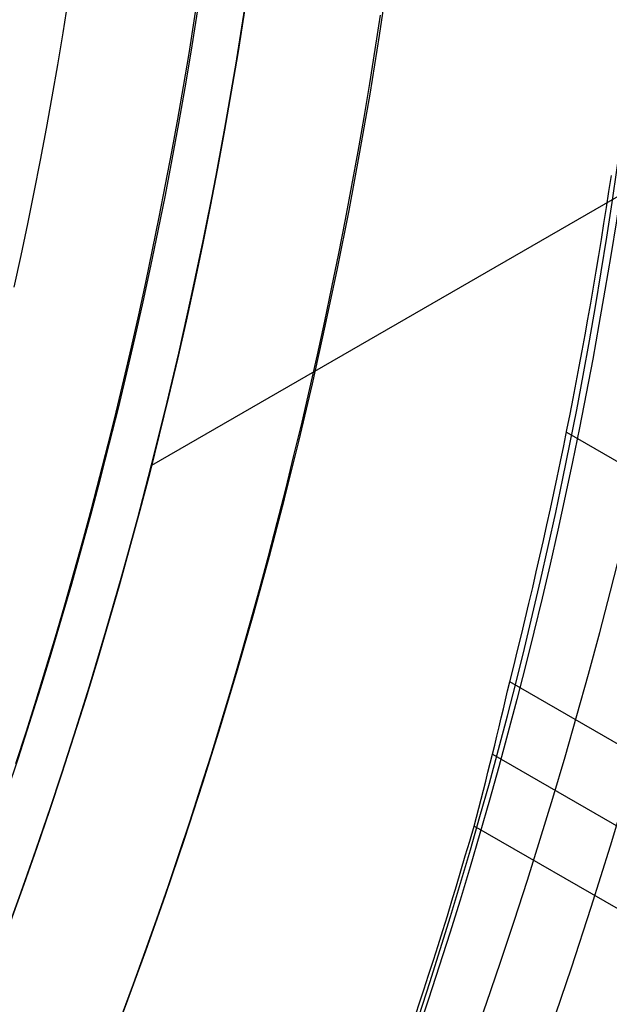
# Model space of a CAD drawing. Extents: x 12963 to 14406, y -2067 to -815.
# Tile 40 of 68: x 13733.09 to 13739.5, y -1633.57 to -1622.86. Entities that reach past the tile are written whole.
import ezdxf

# ---------------------------------------------------------------- set-up
doc = ezdxf.new("R2010")
doc.units = 0
doc.layers.get('0').update_dxf_attribs({"linetype": 'CONTINUOUS'})
doc.layers.add('COLOR', color=7, linetype='CONTINUOUS')

msp = doc.modelspace()

# ---------------------------------------------------------------- linework, layer by layer
for p, q in [((13754.96099228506, -1615.910192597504, 88.12500292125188), (13734.52044848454, -1627.71154606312, 88.12500292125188)), ((13739.03044711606, -1627.34924112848, 60.2436405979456), (14385.85945978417, -2000.796145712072, 60.24364059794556)), ((14384.52974087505, -2003.099286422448, 60.61397385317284), (13738.41337810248, -1630.063830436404, 60.61397384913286)), ((13738.2257590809, -1630.852273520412, 61.03691733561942), (14384.14143025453, -2003.771860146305, 61.03691733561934)), ((14383.75311962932, -2004.444433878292, 61.45986082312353), (13738.02572718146, -1631.633550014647, 61.45986082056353))]:
    msp.add_line(p, q)
at = {"extrusion": (0.112475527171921, 0.194813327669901, 0.9743700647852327)}
msp.add_lwpolyline([(-12693.92521337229, -5351.365580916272), (-12694.43576296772, -5351.056612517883), (-12694.94430877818, -5350.742947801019), (-12695.45079038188, -5350.424605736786), (-12695.95514755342, -5350.101606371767), (-12696.45732028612, -5349.773970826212), (-12696.9572488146, -5349.441721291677), (-12697.45487363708, -5349.104881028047), (-12697.95013553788, -5348.763474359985), (-12698.44297560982, -5348.417526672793), (-12698.93333527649, -5348.067064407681), (-12699.42115631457, -5347.712115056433), (-12699.90638087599, -5347.352707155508), (-12700.38895150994, -5346.988870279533), (-12700.86881118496, -5346.620635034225), (-12701.34590331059, -5346.248033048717), (-12701.82017175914, -5345.871096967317), (-12702.29156088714, -5345.489860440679), (-12702.76001555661, -5345.104358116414), (-12703.22548115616, -5344.714625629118), (-12703.68790362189, -5344.320699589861), (-12704.14722945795, -5343.922617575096), (-12704.60340575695, -5343.52041811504), (-12705.05638022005, -5343.114140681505), (-12705.5061011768, -5342.703825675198), (-12705.95251760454, -5342.289514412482), (-12706.39557914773, -5341.871249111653), (-12706.83523613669, -5341.449072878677), (-12707.27143960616, -5341.023029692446), (-12707.70414131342, -5340.59316438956), (-12708.13329375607, -5340.159522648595), (-12708.55885018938, -5339.722150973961), (-12708.98076464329, -5339.281096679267), (-12709.39899193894, -5338.836407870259), (-12709.81348770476, -5338.388133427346), (-12710.22420839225, -5337.936322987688), (-12710.63111129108, -5337.481026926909), (-12711.03415454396, -5337.022296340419), (-12711.43329716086, -5336.560183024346), (-12711.82849903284, -5336.094739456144), (-12712.21972094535, -5335.626018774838), (-12712.60692459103, -5335.154074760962), (-12712.99007258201, -5334.678961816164), (-12713.36912846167, -5334.200734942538), (-12713.74405671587, -5333.719449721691), (-12714.11482278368, -5333.235162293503), (-12714.48139306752, -5332.747929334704), (-12714.84373494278, -5332.257808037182), (-12715.2018167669, -5331.764856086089), (-12715.55560788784, -5331.269131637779), (-12715.90507865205, -5330.770693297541), (-12716.25020041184, -5330.269600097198), (-12716.59094553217, -5329.765911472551), (-12716.9272873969, -5329.259687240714), (-12717.25920041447, -5328.75098757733), (-12717.58666002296, -5328.23987299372), (-12717.90964269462, -5327.726404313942), (-12718.22812593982, -5327.210642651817), (-12718.54208831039, -5326.692649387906), (-12718.85150940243, -5326.172486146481), (-12719.15636985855, -5325.650214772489), (-12719.45665136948, -5325.125897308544), (-12719.75233667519, -5324.59959597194), (-12720.04340956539, -5324.071373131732), (-12720.32985487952, -5323.541291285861), (-12720.61165850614, -5323.00941303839), (-12720.88880738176, -5322.475801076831), (-12721.16128948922, -5321.940518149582), (-12721.42909385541, -5321.403627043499), (-12721.69221054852, -5320.865190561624), (-12721.95063067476, -5320.325271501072), (-12722.20434637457, -5319.783932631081), (-12722.45335081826, -5319.241236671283), (-12722.69763820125, -5318.697246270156), (-12722.9372037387, -5318.152023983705), (-12723.17204365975, -5317.605632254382), (-12723.40215520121, -5317.058133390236), (-12723.62753660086, -5316.509589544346), (-12723.84818709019, -5315.960062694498), (-12724.06410688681, -5315.409614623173), (-12724.27529718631, -5314.858306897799), (-12724.48176015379, -5314.306200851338), (-12724.68349891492, -5313.753357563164), (-12724.8805175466, -5313.199837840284), (-12725.07282106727, -5312.645702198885), (-12725.26041542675, -5312.091010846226), (-12725.44330749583, -5311.535823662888), (-12725.62150505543, -5310.980200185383), (-12725.79501678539, -5310.424199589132), (-12725.96385225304, -5309.867880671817), (-12726.12802190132, -5309.311301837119), (-12726.28753703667, -5308.754521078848), (-12726.44240981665, -5308.197595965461), (-12726.59265323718, -5307.640583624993), (-12726.73828111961, -5307.083540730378), (-12726.87930809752, -5306.526523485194), (-12727.01574960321, -5305.969587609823), (-12727.14762185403, -5305.41278832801), (-12727.2749418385, -5304.856180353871), (-12727.39772730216, -5304.299817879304), (-12727.5159967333, -5303.74375456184), (-12727.6297693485, -5303.188043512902), (-12727.73906507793, -5302.632737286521), (-12727.84390455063, -5302.07788786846), (-12727.94430907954, -5301.523546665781), (-12728.04030064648, -5300.969764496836), (-12728.13190188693, -5300.416591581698), (-12728.21913607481, -5299.864077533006), (-12728.30202710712, -5299.312271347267), (-12728.38059948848, -5298.761221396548), (-12728.45487831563, -5298.210975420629), (-12728.52488926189, -5297.661580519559), (-12728.59065856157, -5297.113083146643), (-12728.65221299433, -5296.565529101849), (-12728.70957986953, -5296.018963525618), (-12728.76278701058, -5295.473430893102), (-12728.81186273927, -5294.9289750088), (-12728.85683586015, -5294.385639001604), (-12728.89773564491, -5293.843465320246), (-12728.93459181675, -5293.302495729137), (-12728.96743453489, -5292.762771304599), (-12728.99629437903, -5292.224332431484), (-12729.02120233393, -5291.687218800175), (-12729.04218977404, -5291.151469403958), (-12729.05928844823, -5290.617122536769), (-12729.07253046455, -5290.084215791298), (-12729.08194827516, -5289.552786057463), (-12729.0875746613, -5289.022869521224), (-12729.08944271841, -5288.494501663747), (-12729.08764350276, -5287.975960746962), (-12729.08222485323, -5287.455927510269), (-12729.07315547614, -5286.934435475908), (-12729.06040436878, -5286.411518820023), (-12729.04394083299, -5285.887212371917), (-12729.02373448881, -5285.36155161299), (-12728.99975528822, -5284.834572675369), (-12728.97197352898, -5284.306312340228), (-12728.94035986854, -5283.776808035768), (-12728.90488533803, -5283.246097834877), (-12728.8655213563, -5282.714220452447), (-12728.822239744, -5282.181215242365), (-12728.77501273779, -5281.647122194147), (-12728.72381300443, -5281.111981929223), (-12728.6686136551, -5280.575835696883), (-12728.60938825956, -5280.038725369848), (-12728.54611086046, -5279.500693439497), (-12728.47875598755, -5278.961783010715), (-12728.40729867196, -5278.422037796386), (-12728.33171446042, -5277.8815021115), (-12728.25197942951, -5277.340220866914), (-12728.16807019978, -5276.798239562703), (-12728.07996394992, -5276.255604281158), (-12727.98763843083, -5275.712361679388), (-12727.89107197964, -5275.168558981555), (-12727.79024353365, -5274.624243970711), (-12727.68513264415, -5274.079464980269), (-12727.57571949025, -5273.53427088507), (-12727.46198489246, -5272.988711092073), (-12727.34391032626, -5272.442835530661), (-12727.22147793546, -5271.896694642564), (-12727.09467054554, -5271.350339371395), (-12726.96347167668, -5270.803821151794), (-12726.82786555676, -5270.257191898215), (-12726.68783713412, -5269.710503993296), (-12726.54337209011, -5269.163810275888), (-12726.39445685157, -5268.617164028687), (-12726.24107860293, -5268.070618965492), (-12726.08322529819, -5267.524229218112), (-12725.92088567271, -5266.978049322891), (-12725.75404925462, -5266.432134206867), (-12725.58270637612, -5265.886539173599), (-12725.40684818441, -5265.341319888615), (-12725.22646665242, -5264.796532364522), (-12725.0415545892, -5264.252232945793), (-12724.85210565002, -5263.708478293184), (-12724.6581143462, -5263.165325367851), (-12724.45957605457, -5262.622831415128), (-12724.25648702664, -5262.081053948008), (-12724.04884439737, -5261.540050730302), (-12723.8366461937, -5260.999879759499), (-12723.61989134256, -5260.46059924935), (-12723.39857967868, -5259.922267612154), (-12723.17271195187, -5259.384943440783), (-12722.942289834, -5258.848685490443), (-12722.70731592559, -5258.313552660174), (-12722.46779376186, -5257.779603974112), (-12722.22372781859, -5257.246898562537), (-12721.97512351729, -5256.715495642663), (-12721.7219872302, -5256.185454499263), (-12721.46432628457, -5255.656834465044), (-12721.20214896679, -5255.129694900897), (-12720.9354645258, -5254.604095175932), (-12720.66428317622, -5254.080094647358), (-12720.38861610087, -5253.557752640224), (-12720.10847545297, -5253.037128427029), (-12719.82387435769, -5252.518281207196), (-12719.53482691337, -5252.001270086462), (-12719.24134819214, -5251.486154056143), (-12718.94345424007, -5250.972991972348), (-12718.64116207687, -5250.461842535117), (-12718.33448969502, -5249.952764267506), (-12718.02345605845, -5249.445815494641), (-12717.70808110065, -5248.94105432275), (-12717.38838572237, -5248.438538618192), (-12717.06439178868, -5247.938325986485), (-12716.73612212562, -5247.440473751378), (-12716.40360051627, -5246.945038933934), (-12716.0668516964, -5246.452078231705), (-12715.72590134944, -5245.96164799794), (-12715.38077610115, -5245.473804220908), (-12715.03150351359, -5244.988602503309), (-12714.67811207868, -5244.506098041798), (-12714.32063121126, -5244.026345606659), (-12713.95909124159, -5243.549399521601), (-12713.59352340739, -5243.075313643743), (-12713.22395984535, -5242.604141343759), (-12712.85043358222, -5242.135935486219), (-12712.4729785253, -5241.670748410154), (-12712.09162945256, -5241.208631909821), (-12711.70642200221, -5240.749637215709), (-12711.31739266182, -5240.293814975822), (-12710.92457875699, -5239.841215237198), (-12710.52801843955, -5239.391887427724), (-12710.12775067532, -5238.94588033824), (-12709.7238152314, -5238.503242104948), (-12709.31625266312, -5238.064020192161), (-12708.90510430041, -5237.628261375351), (-12708.49041223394, -5237.196011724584), (-12708.07221930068, -5236.767316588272), (-12707.65056906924, -5236.342220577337), (-12707.22550582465, -5235.920767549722), (-12706.79707455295, -5235.503000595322), (-12706.36532092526, -5235.088962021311), (-12705.93029128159, -5234.678693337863), (-12705.49203261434, -5234.27223524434), (-12705.05059255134, -5233.869627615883), (-12704.60601933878, -5233.47090949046), (-12704.15836182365, -5233.076119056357), (-12703.70766943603, -5232.685293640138), (-12703.253992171, -5232.298469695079), (-12702.79738057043, -5231.915682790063), (-12702.33788570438, -5231.53696759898), (-12701.87555915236, -5231.162357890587), (-12701.41045298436, -5230.791886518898), (-12700.94261974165, -5230.42558541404), (-12700.47211241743, -5230.063485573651), (-12699.99898443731, -5229.705617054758), (-12699.52328963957, -5229.352008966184), (-12699.04508225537, -5229.002689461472), (-12698.56441688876, -5228.657685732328), (-12698.08134849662, -5228.317024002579), (-12697.59593236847, -5227.980729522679), (-12697.10822410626, -5227.648826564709), (-12696.61827960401, -5227.321338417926), (-12696.12615502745, -5226.998287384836), (-12695.63190679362, -5226.679694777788), (-12695.13559155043, -5226.365580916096)], dxfattribs=at)
at = {"extrusion": (0.1124755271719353, 0.1948133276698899, 0.9743700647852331)}
msp.add_lwpolyline([(-12693.01435559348, -5226.365580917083), (-12693.53542520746, -5226.670372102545), (-12694.05454487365, -5226.980022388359), (-12694.57165131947, -5227.29451397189), (-12695.08668143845, -5227.613827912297), (-12695.59957231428, -5227.937944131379), (-12696.11026124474, -5228.266841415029), (-12696.61868576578, -5228.600497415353), (-12697.12478367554, -5228.938888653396), (-12697.62849305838, -5229.281990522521), (-12698.12975230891, -5229.629777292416), (-12698.62850015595, -5229.982222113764), (-12699.12467568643, -5230.339297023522), (-12699.61821836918, -5230.70097295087), (-12700.1090680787, -5231.067219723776), (-12700.5971651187, -5231.438006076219), (-12701.08245024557, -5231.813299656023), (-12701.56486469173, -5232.193067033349), (-12702.04435018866, -5232.577273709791), (-12702.52084898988, -5232.965884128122), (-12702.99430389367, -5233.358861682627), (-12703.4646582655, -5233.756168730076), (-12703.9318560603, -5234.157766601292), (-12704.39584184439, -5234.563615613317), (-12704.85656081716, -5234.973675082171), (-12705.31395883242, -5235.387903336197), (-12705.76798241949, -5235.806257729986), (-12706.21857880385, -5236.228694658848), (-12706.66569592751, -5236.655169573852), (-12707.10928246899, -5237.085636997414), (-12707.54928786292, -5237.520050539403), (-12707.98566231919, -5237.958362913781), (-12708.41835684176, -5238.400525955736), (-12708.84732324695, -5238.84649063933), (-12709.27251418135, -5239.296207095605), (-12709.69388313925, -5239.749624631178), (-12710.11138447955, -5240.206691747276), (-12710.52497344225, -5240.667356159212), (-12710.93460616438, -5241.131564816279), (-12711.34023969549, -5241.599263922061), (-12711.74183201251, -5242.070398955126), (-12712.13934203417, -5242.544914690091), (-12712.53272963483, -5243.022755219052), (-12712.92195565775, -5243.503863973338), (-12713.30698192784, -5243.988183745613), (-12713.68777126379, -5244.47565671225), (-12714.0642874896, -5244.966224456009), (-12714.43649544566, -5245.459827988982), (-12714.80436099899, -5245.956407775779), (-12715.16785105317, -5246.455903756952), (-12715.52693355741, -5246.95825537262), (-12715.88157751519, -5247.463401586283), (-12716.23175299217, -5247.971280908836), (-12716.57743112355, -5248.481831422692), (-12716.91858412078, -5248.994990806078), (-12717.25518527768, -5249.510696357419), (-12717.58720897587, -5250.02888501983), (-12717.91463068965, -5250.549493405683), (-12718.23742699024, -5251.072457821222), (-12718.55557554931, -5251.597714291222), (-12718.86905514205, -5252.125198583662), (-12719.17784564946, -5252.654846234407), (-12719.48192806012, -5253.186592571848), (-12719.78128447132, -5253.72037274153), (-12720.07589808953, -5254.256121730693), (-12720.36575323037, -5254.793774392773), (-12720.65083531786, -5255.333265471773), (-12720.93113088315, -5255.874529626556), (-12721.20662756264, -5256.417501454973), (-12721.47731409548, -5256.962115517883), (-12721.74318032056, -5257.508306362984), (-12722.00421717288, -5258.056008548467), (-12722.26041667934, -5258.605156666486), (-12722.51177195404, -5259.155685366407), (-12722.75827719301, -5259.70752937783), (-12722.99992766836, -5260.260623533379), (-12723.23671972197, -5260.814902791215), (-12723.46865075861, -5261.370302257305), (-12723.6957192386, -5261.926757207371), (-12723.91792466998, -5262.48420310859), (-12724.13526760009, -5263.042575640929), (-12724.34774960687, -5263.601810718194), (-12724.55537328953, -5264.161844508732), (-12724.75814225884, -5264.722613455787), (-12724.95606112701, -5265.284054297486), (-12725.14913549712, -5265.846104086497), (-12725.33737195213, -5266.408700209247), (-12725.52077804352, -5266.971780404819), (-12725.69936227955, -5267.535282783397), (-12725.87313411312, -5268.099145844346), (-12726.04210392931, -5268.663308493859), (-12726.20628303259, -5269.227710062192), (-12726.36568363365, -5269.792290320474), (-12726.52031883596, -5270.356989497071), (-12726.67020262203, -5270.921748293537), (-12726.81534983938, -5271.486507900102), (-12726.95577618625, -5272.05121001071), (-12727.09149819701, -5272.615796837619), (-12727.22253322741, -5273.180211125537), (-12727.34889943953, -5273.744396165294), (-12727.47061578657, -5274.308295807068), (-12727.58770199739, -5274.871854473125), (-12727.70017856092, -5275.43501717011), (-12727.80806671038, -5275.997729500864), (-12727.91138840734, -5276.559937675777), (-12728.01016632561, -5277.121588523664), (-12728.10442383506, -5277.682629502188), (-12728.1941849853, -5278.243008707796), (-12728.27947448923, -5278.802674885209), (-12728.36031770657, -5279.361577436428), (-12728.43674062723, -5279.919666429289), (-12728.50876985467, -5280.476892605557), (-12728.57643258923, -5281.03320738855), (-12728.63975661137, -5281.588562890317), (-12728.69877026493, -5282.142911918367), (-12728.75350244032, -5282.696207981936), (-12728.80398255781, -5283.248405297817), (-12728.85024055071, -5283.799458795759), (-12728.89230684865, -5284.349324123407), (-12728.9302123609, -5284.897957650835), (-12728.96398845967, -5285.445316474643), (-12728.9936669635, -5285.991358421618), (-12729.01928012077, -5286.536042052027), (-12729.04086059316, -5287.079326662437), (-12729.05844143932, -5287.621172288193), (-12729.07205609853, -5288.161539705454), (-12729.08173837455, -5288.700390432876), (-12729.08752241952, -5289.237686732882), (-12729.08944271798, -5289.773391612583), (-12729.08769105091, -5290.285034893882), (-12729.08241587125, -5290.798131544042), (-12729.07358711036, -5291.312649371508), (-12729.06117497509, -5291.828555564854), (-12729.04514996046, -5292.34581669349), (-12729.02548286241, -5292.864398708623), (-12729.0021447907, -5293.384266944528), (-12728.97510718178, -5293.905386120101), (-12728.94434181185, -5294.427720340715), (-12728.9098208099, -5294.951233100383), (-12728.87151667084, -5295.47588728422), (-12728.82940226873, -5296.001645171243), (-12728.78345086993, -5296.528468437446), (-12728.73363614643, -5297.05631815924), (-12728.67993218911, -5297.585154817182), (-12728.62231352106, -5298.114938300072), (-12728.56075511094, -5298.645627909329), (-12728.49523238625, -5299.177182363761), (-12728.42572124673, -5299.709559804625), (-12728.35219807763, -5300.242717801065), (-12728.27463976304, -5300.776613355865), (-12728.19302369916, -5301.311202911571), (-12728.10732780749, -5301.846442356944), (-12728.01753054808, -5302.382287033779), (-12727.92361093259, -5302.918691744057), (-12727.8255485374, -5303.455610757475), (-12727.72332351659, -5303.992997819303), (-12727.61691661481, -5304.530806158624), (-12727.50630918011, -5305.068988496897), (-12727.39148317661, -5305.607497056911), (-12727.27242119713, -5306.146283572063), (-12727.14910647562, -5306.685299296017), (-12727.02152289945, -5307.224495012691), (-12726.88965502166, -5307.763821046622), (-12726.7534880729, -5308.303227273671), (-12726.61300797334, -5308.842663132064), (-12726.46820134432, -5309.382077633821), (-12726.31905551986, -5309.921419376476), (-12726.16555855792, -5310.460636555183), (-12726.0076992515, -5310.999676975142), (-12725.8454671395, -5311.538488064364), (-12725.67885251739, -5312.077016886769), (-12725.50784644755, -5312.615210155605), (-12725.33244076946, -5313.153014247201), (-12725.15262810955, -5313.690375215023), (-12724.96840189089, -5314.227238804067), (-12724.77975634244, -5314.763550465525), (-12724.58668650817, -5315.299255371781), (-12724.38918825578, -5315.834298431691), (-12724.18725828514, -5316.368624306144), (-12723.98089413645, -5316.90217742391), (-12723.77009419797, -5317.434901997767), (-12723.55485771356, -5317.966742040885), (-12723.33518478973, -5318.497641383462), (-12723.11107640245, -5319.027543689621), (-12722.88253440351, -5319.556392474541), (-12722.64956152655, -5320.084131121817), (-12722.41216139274, -5320.610702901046), (-12722.170338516, -5321.136050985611), (-12721.92409830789, -5321.660118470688), (-12721.67344708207, -5322.182848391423), (-12721.41839205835, -5322.704183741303), (-12721.1589413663, -5323.224067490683), (-12720.89510404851, -5323.742442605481), (-12720.62689006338, -5324.25925206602), (-12720.35431028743, -5324.774438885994), (-12720.07737651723, -5325.28794613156), (-12719.79610147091, -5325.799716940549), (-12719.51049878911, -5326.309694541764), (-12719.22058303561, -5326.817822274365), (-12718.9263696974, -5327.324043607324), (-12718.62787518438, -5327.828302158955), (-12718.32511682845, -5328.330541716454), (-12718.01811288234, -5328.830706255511), (-12717.70688251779, -5329.328739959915), (-12717.39144582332, -5329.824587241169), (-12717.07182380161, -5330.318192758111), (-12716.74803836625, -5330.809501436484), (-12716.42011233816, -5331.298458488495), (-12716.08806944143, -5331.785009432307), (-12715.75193429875, -5332.269100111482), (-12715.41173242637, -5332.750676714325), (-12715.06749022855, -5333.229685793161), (-12714.71923499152, -5333.706074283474), (-12714.36699487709, -5334.179789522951), (-12714.01079891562, -5334.650779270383), (-12713.6506769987, -5335.118991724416), (-12713.28665987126, -5335.584375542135), (-12712.91877912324, -5336.046879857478), (-12712.54706718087, -5336.506454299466), (-12712.17155729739, -5336.963049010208), (-12711.79228354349, -5337.416614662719), (-12711.40928079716, -5337.867102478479), (-12711.0225847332, -5338.314464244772), (-12710.63223181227, -5338.758652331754), (-12710.23825926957, -5339.199619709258), (-12709.84070510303, -5339.637319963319), (-12709.43960806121, -5340.071707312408), (-12709.03500763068, -5340.502736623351), (-12708.62694402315, -5340.930363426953), (-12708.21545816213, -5341.354543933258), (-12707.80059166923, -5341.775235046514), (-12707.38238685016, -5342.192394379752), (-12706.96088668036, -5342.605980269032), (-12706.53613479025, -5343.015951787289), (-12706.10817545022, -5343.422268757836), (-12705.67705355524, -5343.824891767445), (-12705.24281460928, -5344.223782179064), (-12704.80550470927, -5344.618902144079), (-12704.3651705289, -5345.010214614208), (-12703.92185930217, -5345.397683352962), (-12703.47561880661, -5345.781272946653), (-12703.02649734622, -5346.160948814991), (-12702.57454373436, -5346.536677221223), (-12702.1198072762, -5346.908425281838), (-12701.66233775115, -5347.276160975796), (-12701.20218539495, -5347.639853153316), (-12700.7394008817, -5347.999471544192), (-12700.27403530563, -5348.354986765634), (-12699.80614016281, -5348.706370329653), (-12699.33576733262, -5349.053594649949), (-12698.8629690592, -5349.396633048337), (-12698.38779793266, -5349.735459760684), (-12697.91030687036, -5350.070049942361), (-12697.43054909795, -5350.400379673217), (-12696.94857813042, -5350.726425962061), (-12696.46444775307, -5351.048166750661), (-12695.97821200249, -5351.365580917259)], dxfattribs=at)
at = {"extrusion": (0.1124755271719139, 0.1948133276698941, 0.9743700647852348)}
msp.add_lwpolyline([(-12699.37540150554, -5226.365580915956), (-12699.85081632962, -5226.700698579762), (-12700.32397979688, -5227.039889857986), (-12700.79484275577, -5227.383131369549), (-12701.26335635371, -5227.730398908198), (-12701.72947205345, -5228.081667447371), (-12702.1931416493, -5228.436911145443), (-12702.65431728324, -5228.796103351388), (-12703.11295146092, -5229.159216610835), (-12703.56899706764, -5229.526222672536), (-12704.02240738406, -5229.897092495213), (-12704.47313610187, -5230.271796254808), (-12704.92113733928, -5230.65030335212), (-12705.36636565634, -5231.032582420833), (-12705.80877607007, -5231.418601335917), (-12706.24832406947, -5231.808327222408), (-12706.68496563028, -5232.20172646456), (-12707.11865722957, -5232.59876471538), (-12707.54935586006, -5232.999406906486), (-12707.97701904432, -5233.403617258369), (-12708.40160484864, -5233.811359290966), (-12708.8230718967, -5234.222595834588), (-12709.241379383, -5234.637289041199), (-12709.65648708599, -5235.055400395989), (-12710.06835538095, -5235.476890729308), (-12710.47694525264, -5235.901720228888), (-12710.88221830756, -5236.329848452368), (-12711.28413678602, -5236.761234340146), (-12711.68266357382, -5237.195836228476), (-12712.07776221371, -5237.633611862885), (-12712.46939691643, -5238.074518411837), (-12712.85753257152, -5238.51851248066), (-12713.24213475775, -5238.965550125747), (-12713.62316975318, -5239.415586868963), (-12714.00060454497, -5239.868577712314), (-12714.37440683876, -5240.324477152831), (-12714.7445450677, -5240.783239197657), (-12715.11098840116, -5241.244817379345), (-12715.47370675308, -5241.70916477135), (-12715.83267078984, -5242.176234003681), (-12716.18785193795, -5242.645977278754), (-12716.53922239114, -5243.118346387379), (-12716.88675511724, -5243.593292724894), (-12717.23042386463, -5244.070767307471), (-12717.57020316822, -5244.550720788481), (-12717.90606835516, -5245.033103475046), (-12718.23799555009, -5245.517865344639), (-12718.56596167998, -5246.004956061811), (-12718.88994447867, -5246.494324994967), (-12719.20992249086, -5246.985921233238), (-12719.52587507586, -5247.479693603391), (-12719.83778241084, -5247.975590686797), (-12720.14562549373, -5248.473560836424), (-12720.44938614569, -5248.973552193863), (-12720.74904701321, -5249.475512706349), (-12721.04459156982, -5249.979390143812), (-12721.33600411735, -5250.485132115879), (-12721.62326978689, -5250.992686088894), (-12721.90637453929, -5251.501999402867), (-12722.18530516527, -5252.013019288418), (-12722.46004928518, -5252.525692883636), (-12722.73059534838, -5253.039967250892), (-12722.99693263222, -5253.555789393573), (-12723.25905124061, -5254.073106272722), (-12723.51694210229, -5254.591864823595), (-12723.77059696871, -5255.112011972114), (-12724.02000841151, -5255.633494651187), (-12724.26516981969, -5256.156259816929), (-12724.50607539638, -5256.680254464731), (-12724.74272015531, -5257.205425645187), (-12724.97509991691, -5257.731720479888), (-12725.20321130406, -5258.25908617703), (-12725.42705173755, -5258.787470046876), (-12725.64661943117, -5259.31681951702), (-12725.86191338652, -5259.847082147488), (-12726.07293338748, -5260.378205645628), (-12726.27967999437, -5260.910137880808), (-12726.48215453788, -5261.442826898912), (-12726.68035911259, -5261.976220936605), (-12726.87429657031, -5262.510268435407), (-12727.0639705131, -5263.044918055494), (-12727.24938528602, -5263.580118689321), (-12727.4305459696, -5264.115819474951), (-12727.60745837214, -5264.651969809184), (-12727.78012902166, -5265.188519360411), (-12727.94856515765, -5265.725418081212), (-12728.11277472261, -5266.262616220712), (-12728.27276635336, -5266.800064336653), (-12728.42854937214, -5267.337713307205), (-12728.58013377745, -5267.875514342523), (-12728.7275302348, -5268.413418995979), (-12728.87075006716, -5268.95137917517), (-12729.00980524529, -5269.489347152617), (-12729.14470837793, -5270.027275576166), (-12729.2754727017, -5270.565117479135), (-12729.40211207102, -5271.102826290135), (-12729.52464094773, -5271.64035584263), (-12729.64307439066, -5272.17766038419), (-12729.75742804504, -5272.714694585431), (-12729.86771813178, -5273.251413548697), (-12729.97396143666, -5273.787772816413), (-12730.07617529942, -5274.323728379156), (-12730.17437760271, -5274.859236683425), (-12730.26858676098, -5275.394254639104), (-12730.3588217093, -5275.928739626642), (-12730.44510189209, -5276.462649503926), (-12730.52744725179, -5276.995942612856), (-12730.60587821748, -5277.528577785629), (-12730.68041569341, -5278.06051435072), (-12730.75108104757, -5278.591712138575), (-12730.81789610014, -5279.122131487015), (-12730.88088311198, -5279.651733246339), (-12730.94006477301, -5280.180478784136), (-12730.99546419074, -5280.708329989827), (-12731.04710487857, -5281.235249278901), (-12731.09501074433, -5281.761199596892), (-12731.13920607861, -5282.286144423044), (-12731.17971554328, -5282.810047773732), (-12731.21656415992, -5283.332874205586), (-12731.24977729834, -5283.854588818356), (-12731.27938066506, -5284.375157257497), (-12731.30540029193, -5284.894545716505), (-12731.32786252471, -5285.412720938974), (-12731.34679401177, -5285.929650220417), (-12731.36222169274, -5286.445301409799), (-12731.37417278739, -5286.959642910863), (-12731.38267478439, -5287.472643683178), (-12731.38775543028, -5287.984273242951), (-12731.38944271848, -5288.49450166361), (-12731.3876952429, -5289.013750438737), (-12731.38243302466, -5289.534449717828), (-12731.37362656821, -5290.056567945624), (-12731.3612466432, -5290.580072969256), (-12731.34526429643, -5291.104932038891), (-12731.32565086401, -5291.63111180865), (-12731.30237798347, -5292.158578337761), (-12731.2754176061, -5292.68729709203), (-12731.24474200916, -5293.217232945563), (-12731.21032380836, -5293.748350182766), (-12731.17213597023, -5294.280612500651), (-12731.13015182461, -5294.81398301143), (-12731.08434507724, -5295.348424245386), (-12731.03468982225, -5295.883898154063), (-12730.98116055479, -5296.420366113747), (-12730.92373218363, -5296.957788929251), (-12730.86238004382, -5297.496126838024), (-12730.79707990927, -5298.03533951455), (-12730.72780800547, -5298.575386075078), (-12730.65454102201, -5299.116225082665), (-12730.57725612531, -5299.65781455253), (-12730.49593097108, -5300.200111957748), (-12730.41054371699, -5300.743074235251), (-12730.32107303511, -5301.286657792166), (-12730.22749812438, -5301.830818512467), (-12730.12979872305, -5302.375511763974), (-12730.02795512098, -5302.920692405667), (-12729.9219481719, -5303.46631479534), (-12729.81175930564, -5304.012332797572), (-12729.69737054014, -5304.558699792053), (-12729.57876449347, -5305.10536868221), (-12729.45592439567, -5305.652291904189), (-12729.32883410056, -5306.199421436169), (-12729.19747809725, -5306.746708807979), (-12729.06184152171, -5307.294105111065), (-12728.92191016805, -5307.841561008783), (-12728.77767049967, -5308.389026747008), (-12728.62910966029, -5308.93645216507), (-12728.47621548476, -5309.483786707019), (-12728.31897650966, -5310.030979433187), (-12728.15738198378, -5310.577979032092), (-12727.99142187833, -5311.124733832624), (-12727.82108689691, -5311.671191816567), (-12727.64636848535, -5312.217300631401), (-12727.46725884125, -5312.763007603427), (-12727.28375092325, -5313.308259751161), (-12727.09583846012, -5313.853003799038), (-12726.90351595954, -5314.397186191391), (-12726.70677871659, -5314.940753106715), (-12726.50562282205, -5315.483650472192), (-12726.30004517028, -5316.025823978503), (-12726.09004346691, -5316.567219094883), (-12725.87561623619, -5317.107781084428), (-12725.65676282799, -5317.647455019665), (-12725.43348342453, -5318.186185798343), (-12725.20577904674, -5318.72391815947), (-12724.97365156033, -5319.260596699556), (-12724.73710368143, -5319.796165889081), (-12724.49613898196, -5320.330570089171), (-12724.25076189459, -5320.863753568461), (-12724.0009777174, -5321.395660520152), (-12723.74679261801, -5321.926235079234), (-12723.48821363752, -5322.455421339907), (-12723.22524869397, -5322.983163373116), (-12722.95790658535, -5323.509405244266), (-12722.68619699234, -5324.034091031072), (-12722.41013048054, -5324.557164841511), (-12722.12971850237, -5325.078570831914), (-12721.84497339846, -5325.598253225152), (-12721.55590839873, -5326.116156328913), (-12721.26253762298, -5326.632224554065), (-12720.96487608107, -5327.146402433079), (-12720.66293967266, -5327.658634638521), (-12720.35674518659, -5328.168866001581), (-12720.04631029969, -5328.677041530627), (-12719.73165357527, -5329.183106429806), (-12719.41279446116, -5329.687006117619), (-12719.08975328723, -5330.188686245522), (-12718.76255126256, -5330.688092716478), (-12718.4312104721, -5331.185171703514), (-12718.09575387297, -5331.679869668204), (-12717.75620529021, -5332.172133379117), (-12717.41258941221, -5332.661909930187), (-12717.06493178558, -5333.149146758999), (-12716.71325880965, -5333.633791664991), (-12716.35759773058, -5334.115792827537), (-12715.99797663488, -5334.595098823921), (-12715.63442444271, -5335.071658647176), (-12715.26697090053, -5335.545421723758), (-12714.89564657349, -5336.016337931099), (-12714.52048283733, -5336.484357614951), (-12714.14151186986, -5336.94943160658), (-12713.75876664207, -5337.411511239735), (-12713.37228090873, -5337.870548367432), (-12712.98208919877, -5338.326495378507), (-12712.58822680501, -5338.779305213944), (-12712.19072977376, -5339.228931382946), (-12711.78963489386, -5339.675327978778), (-12711.38497968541, -5340.118449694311), (-12710.97680238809, -5340.558251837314), (-12710.56514194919, -5340.994690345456), (-12710.15003801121, -5341.427721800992), (-12709.73153089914, -5341.857303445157), (-12709.30966160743, -5342.283393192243), (-12708.88447178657, -5342.705949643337), (-12708.45600372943, -5343.12493209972), (-12708.02430035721, -5343.54030057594), (-12707.58940520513, -5343.952015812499), (-12707.15136240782, -5344.360039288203), (-12706.71021668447, -5344.764333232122), (-12706.26601332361, -5345.164860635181), (-12705.81879816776, -5345.561585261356), (-12705.36861759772, -5345.954471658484), (-12704.91551851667, -5346.343485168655), (-12704.45954833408, -5346.728591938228), (-12704.00075494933, -5347.109758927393), (-12703.53918673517, -5347.486953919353), (-12703.07489252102, -5347.860145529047), (-12702.607921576, -5348.229303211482), (-12702.1383235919, -5348.594397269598), (-12701.66614866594, -5348.955398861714), (-12701.19144728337, -5349.312280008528), (-12700.71427029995, -5349.665013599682), (-12700.2346689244, -5350.013573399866), (-12699.75269470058, -5350.357934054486), (-12699.26839948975, -5350.698071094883), (-12698.78183545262, -5351.033960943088), (-12698.2930550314, -5351.365580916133)], dxfattribs=at)
at = {"extrusion": (0.1124755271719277, 0.1948133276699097, 0.9743700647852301)}
msp.add_lwpolyline([(-12700.13301897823, -5351.365580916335), (-12700.598949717, -5351.028257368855), (-12701.06260912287, -5350.686997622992), (-12701.52395032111, -5350.341825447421), (-12701.98292674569, -5349.992765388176), (-12702.43949215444, -5349.639842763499), (-12702.89360064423, -5349.283083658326), (-12703.34520666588, -5348.922514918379), (-12703.7942650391, -5348.558164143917), (-12704.24073096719, -5348.190059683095), (-12704.68456005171, -5347.818230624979), (-12705.1257083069, -5347.442706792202), (-12705.56413217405, -5347.063518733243), (-12705.9997885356, -5346.680697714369), (-12706.43263472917, -5346.294275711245), (-12706.86262856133, -5345.904285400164), (-12707.28972832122, -5345.510760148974), (-12707.71389279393, -5345.113734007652), (-12708.13508127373, -5344.713241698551), (-12708.553253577, -5344.309318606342), (-12708.96837005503, -5343.902000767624), (-12709.38039160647, -5343.491324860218), (-12709.78927968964, -5343.077328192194), (-12710.19499633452, -5342.660048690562), (-12710.59750415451, -5342.239524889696), (-12710.99676635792, -5341.815795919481), (-12711.39274675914, -5341.388901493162), (-12711.78540978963, -5340.958881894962), (-12712.1747205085, -5340.525777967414), (-12712.56064461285, -5340.08963109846), (-12712.94314844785, -5339.650483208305), (-12713.32219901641, -5339.208376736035), (-12713.69776398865, -5338.763354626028), (-12714.06981171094, -5338.31546031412), (-12714.43831121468, -5337.864737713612), (-12714.80323222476, -5337.411231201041), (-12715.16454516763, -5336.954985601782), (-12715.52222117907, -5336.496046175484), (-12715.87623211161, -5336.034458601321), (-12716.22655054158, -5335.570268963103), (-12716.57314977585, -5335.103523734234), (-12716.91600385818, -5334.634269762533), (-12717.25508757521, -5334.162554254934), (-12717.59037646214, -5333.688424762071), (-12717.92184680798, -5333.211929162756), (-12718.24947566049, -5332.733115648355), (-12718.57324083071, -5332.252032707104), (-12718.89312089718, -5331.768729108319), (-12719.20909520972, -5331.283253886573), (-12719.52114389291, -5330.795656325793), (-12719.82924784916, -5330.30598594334), (-12720.13338876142, -5329.814292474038), (-12720.43354909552, -5329.320625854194), (-12720.72971210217, -5328.825036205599), (-12721.02186181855, -5328.32757381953), (-12721.30998306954, -5327.828289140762), (-12721.59406146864, -5327.327232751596), (-12721.87408341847, -5326.824455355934), (-12722.15003611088, -5326.320007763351), (-12722.42190752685, -5325.813940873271), (-12722.68968643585, -5325.30630565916), (-12722.95336239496, -5324.797153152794), (-12723.21292574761, -5324.286534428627), (-12723.46836762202, -5323.774500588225), (-12723.71967992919, -5323.261102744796), (-12723.96685536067, -5322.746392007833), (-12724.20988738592, -5322.230419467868), (-12724.44877024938, -5321.713236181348), (-12724.68349896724, -5321.194893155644), (-12724.91406932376, -5320.675441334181), (-12725.14047786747, -5320.154931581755), (-12725.36272190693, -5319.633414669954), (-12725.58079950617, -5319.110941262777), (-12725.79470947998, -5318.587561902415), (-12726.00445138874, -5318.063326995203), (-12726.21002553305, -5317.538286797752), (-12726.41143294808, -5317.012491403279), (-12726.60867539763, -5316.485990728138), (-12726.80175536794, -5315.958834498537), (-12726.9906760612, -5315.431072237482), (-12727.17544138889, -5314.902753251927), (-12727.35605596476, -5314.373926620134), (-12727.53252509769, -5313.844641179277), (-12727.70485478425, -5313.314945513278), (-12727.87305170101, -5312.784887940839), (-12728.03712319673, -5312.254516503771), (-12728.19707728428, -5311.723878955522), (-12728.35292263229, -5311.193022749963), (-12728.50466855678, -5310.661995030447), (-12728.65232501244, -5310.130842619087), (-12728.79590258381, -5309.599612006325), (-12728.93541247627, -5309.068349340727), (-12729.07086650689, -5308.537100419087), (-12729.20227709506, -5308.005910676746), (-12729.32965725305, -5307.474825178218), (-12729.45302057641, -5306.943888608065), (-12729.57238123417, -5306.413145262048), (-12729.68775395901, -5305.882639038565), (-12729.79915403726, -5305.352413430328), (-12729.9065972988, -5304.82251151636), (-12730.01010010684, -5304.292975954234), (-12730.10967934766, -5303.763848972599), (-12730.2053524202, -5303.235172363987), (-12730.2971372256, -5302.70698747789), (-12730.38505215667, -5302.179335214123), (-12730.46911608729, -5301.652256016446), (-12730.54934836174, -5301.125789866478), (-12730.62576878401, -5300.599976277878), (-12730.69839760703, -5300.0748542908), (-12730.76725552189, -5299.550462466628), (-12730.83236364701, -5299.026838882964), (-12730.8937435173, -5298.504021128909), (-12730.9514170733, -5297.982046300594), (-12731.00540665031, -5297.460950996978), (-12731.05573496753, -5296.940771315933), (-12731.10242511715, -5296.421542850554), (-12731.14550055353, -5295.903300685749), (-12731.18498508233, -5295.3860793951), (-12731.22090284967, -5294.869913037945), (-12731.25327833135, -5294.35483515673), (-12731.28213632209, -5293.840878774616), (-12731.30750192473, -5293.328076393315), (-12731.32940053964, -5292.816459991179), (-12731.347857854, -5292.306061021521), (-12731.36289983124, -5291.796910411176), (-12731.37455270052, -5291.289038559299), (-12731.38284294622, -5290.782475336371), (-12731.38779729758, -5290.277250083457), (-12731.38944271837, -5289.773391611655), (-12731.38764992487, -5289.247453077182), (-12731.38225098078, -5288.720026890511), (-12731.37321524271, -5288.191145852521), (-12731.36051234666, -5287.660843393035), (-12731.34411222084, -5287.129153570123), (-12731.32398509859, -5286.596111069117), (-12731.30010153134, -5286.061751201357), (-12731.27243240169, -5285.526109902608), (-12731.24094893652, -5284.989223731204), (-12731.20562272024, -5284.451129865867), (-12731.16642570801, -5283.911866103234), (-12731.12333023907, -5283.371470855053), (-12731.07630905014, -5282.829983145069), (-12731.02533528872, -5282.287442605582), (-12730.97038252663, -5281.743889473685), (-12730.91142477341, -5281.199364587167), (-12730.84843648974, -5280.653909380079), (-12730.78139260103, -5280.107565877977), (-12730.71026851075, -5279.560376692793), (-12730.635040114, -5279.012385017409), (-12730.55568381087, -5278.463634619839), (-12730.4721765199, -5277.914169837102), (-12730.38449569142, -5277.364035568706), (-12730.2926193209, -5276.81327726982), (-12730.19652596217, -5276.261940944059), (-12730.09619474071, -5275.710073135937), (-12729.99160536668, -5275.157720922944), (-12729.882738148, -5274.60493190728), (-12729.76957400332, -5274.051754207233), (-12729.65209447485, -5273.498236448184), (-12729.53028174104, -5272.944427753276), (-12729.40411862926, -5272.3903777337), (-12729.27358862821, -5271.836136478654), (-12729.13867590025, -5271.281754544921), (-12728.9993652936, -5270.727282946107), (-12728.85564235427, -5270.172773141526), (-12728.70749333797, -5269.618277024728), (-12728.55490522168, -5269.063846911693), (-12728.39786571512, -5268.50953552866), (-12728.23636327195, -5267.955395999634), (-12728.07038710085, -5267.401481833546), (-12727.89992717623, -5266.847846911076), (-12727.72497424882, -5266.294545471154), (-12727.54551985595, -5265.741632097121), (-12727.36155633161, -5265.189161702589), (-12727.17307681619, -5264.637189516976), (-12726.98007526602, -5264.085771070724), (-12726.78254646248, -5263.534962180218), (-12726.58048602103, -5262.984818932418), (-12726.37389039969, -5262.435397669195), (-12726.16275690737, -5261.886754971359), (-12725.94708371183, -5261.338947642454), (-12725.72686984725, -5260.792032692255), (-12725.50211522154, -5260.246067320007), (-12725.27282062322, -5259.701108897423), (-12725.03898772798, -5259.157214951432), (-12724.80061910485, -5258.61444314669), (-12724.55771822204, -5258.072851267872), (-12724.31028945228, -5257.53249720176), (-12724.05833807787, -5256.993438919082), (-12723.80187029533, -5256.455734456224), (-12723.54089321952, -5255.919441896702), (-12723.27541488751, -5255.384619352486), (-12723.00544426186, -5254.851324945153), (-12722.73099123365, -5254.319616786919), (-12722.45206662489, -5253.789552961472), (-12722.16868219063, -5253.261191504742), (-12721.88085062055, -5252.734590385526), (-12721.58858554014, -5252.209807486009), (-12721.29190151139, -5251.686900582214), (-12720.99081403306, -5251.165927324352), (-12720.68533954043, -5250.64694521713), (-12720.37549540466, -5250.130011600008), (-12720.06129993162, -5249.615183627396), (-12719.74277236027, -5249.102518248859), (-12719.41993286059, -5248.592072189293), (-12719.09280253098, -5248.083901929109), (-12718.76140339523, -5247.578063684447), (-12718.42575839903, -5247.074613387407), (-12718.08589140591, -5246.573606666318), (-12717.74182719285, -5246.075098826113), (-12717.39359144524, -5245.579144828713), (-12717.04121075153, -5245.085799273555), (-12716.68471259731, -5244.595116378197), (-12716.32412535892, -5244.10714995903), (-12715.95947829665, -5243.621953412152), (-12715.59080154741, -5243.139579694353), (-12715.21812611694, -5242.660081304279), (-12714.84148387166, -5242.183510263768), (-12714.4609075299, -5241.709918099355), (-12714.07643065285, -5241.239355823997), (-12713.68808763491, -5240.771873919), (-12713.29591369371, -5240.307522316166), (-12712.89994485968, -5239.846350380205), (-12712.50021796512, -5239.388406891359), (-12712.09677063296, -5238.933740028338), (-12711.68964126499, -5238.482397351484), (-12711.27886902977, -5238.034425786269), (-12710.86449385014, -5237.589871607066), (-12710.44655639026, -5237.148780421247), (-12710.02509804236, -5236.711197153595), (-12709.60016091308, -5236.277166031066), (-12709.17178780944, -5235.846730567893), (-12708.74002222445, -5235.419933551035), (-12708.30490832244, -5234.996817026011), (-12707.86649092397, -5234.577422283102), (-12707.42481549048, -5234.161789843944), (-12706.97992810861, -5233.749959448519), (-12706.53187547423, -5233.341970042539), (-12706.08070487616, -5232.937859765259), (-12705.62646417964, -5232.537665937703), (-12705.16920180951, -5232.141425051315), (-12704.70896673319, -5231.749172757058), (-12704.24580844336, -5231.360943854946), (-12703.77977694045, -5230.976772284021), (-12703.31092271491, -5230.596691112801), (-12702.83929672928, -5230.220732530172), (-12702.36495040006, -5229.848927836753), (-12701.88793557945, -5229.481307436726), (-12701.40830453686, -5229.117900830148), (-12700.92610994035, -5228.758736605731), (-12700.44140483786, -5228.403842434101), (-12699.95424263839, -5228.053245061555), (-12699.46467709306, -5227.706970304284), (-12698.97276227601, -5227.365043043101), (-12698.47855256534, -5227.027487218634), (-12697.98210262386, -5226.694325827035), (-12697.48346737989, -5226.365580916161)], dxfattribs=at)
for points in [[(13733.04814142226, -1630.954872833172), (13733.15922456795, -1630.610846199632), (13733.26787433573, -1630.2660375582), (13733.3740897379, -1629.920464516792), (13733.47786978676, -1629.574144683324), (13733.57921349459, -1629.227095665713), (13733.67811987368, -1628.879335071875), (13733.77458793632, -1628.530880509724), (13733.86861669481, -1628.181749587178), (13733.96020516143, -1627.831959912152), (13734.04935234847, -1627.481529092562), (13734.13605726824, -1627.130474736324), (13734.220318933, -1626.778814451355), (13734.30213635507, -1626.426565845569), (13734.38150854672, -1626.073746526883), (13734.45843452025, -1625.720374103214), (13734.53291328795, -1625.366466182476), (13734.6049438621, -1625.012040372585), (13734.67452525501, -1624.657114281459), (13734.74165647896, -1624.301705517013), (13734.80633654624, -1623.945831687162), (13734.86856446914, -1623.589510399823), (13734.92833925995, -1623.232759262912), (13734.98565993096, -1622.875595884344), (13735.04052549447, -1622.518037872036)], [(13733.02908181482, -1625.771599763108), (13733.10394086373, -1625.427722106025), (13733.1764184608, -1625.083323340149), (13733.24651364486, -1624.738420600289), (13733.31422545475, -1624.393031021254), (13733.37955292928, -1624.047171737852), (13733.44249510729, -1623.700859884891), (13733.50305102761, -1623.354112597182), (13733.56121972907, -1623.006947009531), (13733.6170002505, -1622.65938025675)], [(13734.19403696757, -1633.702995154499), (13734.32454946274, -1633.350948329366), (13734.45254082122, -1632.997979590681), (13734.57801001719, -1632.644107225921), (13734.7009560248, -1632.289349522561), (13734.82137781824, -1631.933724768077), (13734.93927437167, -1631.577251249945), (13735.05464465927, -1631.21994725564), (13735.1674876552, -1630.861831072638), (13735.27780233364, -1630.502920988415), (13735.38558766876, -1630.143235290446), (13735.49084263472, -1629.782792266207), (13735.59356620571, -1629.421610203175), (13735.69375735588, -1629.059707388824), (13735.79141505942, -1628.69710211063), (13735.88653829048, -1628.333812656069), (13735.97912602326, -1627.969857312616), (13736.0691772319, -1627.605254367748), (13736.15669089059, -1627.240022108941), (13736.2416659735, -1626.874178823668), (13736.32410145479, -1626.507742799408), (13736.40399630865, -1626.140732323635), (13736.48134950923, -1625.773165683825), (13736.55616003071, -1625.405061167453), (13736.62842684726, -1625.036437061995), (13736.69814893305, -1624.667311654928), (13736.76532526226, -1624.297703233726), (13736.82995480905, -1623.927630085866), (13736.89203654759, -1623.557110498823), (13736.95156945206, -1623.186162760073), (13737.00855249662, -1622.814805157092)]]:
    msp.add_lwpolyline(points)
at = {"extrusion": (0, 0, -1)}
for centre, radius, start, end in [((-13684.04743158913, -1614.828569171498, -259.6250029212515), 65.00000000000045, 329.9999999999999, 149.9999999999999), ((-13684.04743158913, -1614.828569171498, -89.37470231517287), 70.9424557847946, 330.0000000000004, 150.0000000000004), ((-13684.04743158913, -1614.828569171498, -46.50000292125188), 70.9424557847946, 330.0000000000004, 150.0000000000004), ((-13684.04743158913, -1614.828569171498, -259.6250029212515), 64, 330.0000000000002, 150.0000000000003), ((-13684.04743158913, -1614.828569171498, -89.37470231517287), 70.94245578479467, 150.0000000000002, 330.0000000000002), ((-13684.04743158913, -1614.828569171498, -46.50000292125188), 70.94245578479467, 150.0000000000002, 330.0000000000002), ((-13684.04743158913, -1614.828569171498, -259.6250029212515), 65.00000000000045, 149.9999999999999, 329.9999999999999), ((-13684.04743158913, -1614.828569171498, -259.6250029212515), 64, 150.0000000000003, 330.0000000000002), ((-13684.04743158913, -1614.828569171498, -88.12500292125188), 52.09123273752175, 150.0000000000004, 330.0000000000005), ((-13684.04743158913, -1614.828569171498, -62.12500292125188), 47.03455676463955, 149.9999999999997, 329.9999999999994)]:
    msp.add_arc(centre, radius, start, end, dxfattribs=at)
for centre, radius, start, end in [((13684.04743158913, -1614.828569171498, 89.37470231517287), 73.2424557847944, 29.99999999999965, 209.9999999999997), ((13684.04743163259, -1614.828569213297, 88.63012703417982), 71.44457953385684, 30.00000004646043, 209.9999999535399), ((13684.04743158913, -1614.828569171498, 89.05580518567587), 71.21139006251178, 29.99999999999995, 210.0000000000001), ((13684.04743158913, -1614.828569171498, 245.6831232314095), 65.00000000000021, 29.99999999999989, 209.9999999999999), ((13684.04743158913, -1614.828569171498, 245.6831232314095), 64.00000000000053, 29.99999999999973, 209.9999999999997), ((13684.04743158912, -1614.828569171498, 211.3914713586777), 58.0132689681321, 29.99999999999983, 210), ((13684.04743158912, -1614.828569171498, 212.0545527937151), 57.26209357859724, 30.00000000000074, 209.9999999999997), ((13684.04743158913, -1614.828569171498, 89.37470231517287), 73.24245578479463, 209.9999999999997, 29.99999999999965), ((13684.04743157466, -1614.828569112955, 88.63012703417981), 71.44457953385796, 210.0000000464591, 29.99999995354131), ((13684.04743158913, -1614.828569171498, 89.05580518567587), 71.21139006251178, 210.0000000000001, 29.99999999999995), ((13684.04743158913, -1614.828569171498, 245.6831232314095), 64.99999999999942, 209.9999999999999, 29.99999999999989), ((13684.04743158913, -1614.828569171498, 245.6831232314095), 63.99999999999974, 210.0000000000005, 30.00000000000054), ((13684.04743158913, -1614.828569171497, 211.3914713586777), 58.01326896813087, 210.0000000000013, 29.99999999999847), ((13684.04743158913, -1614.8285691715, 212.0545527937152), 57.26209357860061, 209.9999999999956, 30.00000000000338), ((13684.04743158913, -1614.828569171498, 67.12500292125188), 53.58193971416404, 209.9999999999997, 29.99999999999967), ((13684.04743158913, -1614.828569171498, 65.62055118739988), 53.5819397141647, 210.0000000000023, 30.00000000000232), ((13684.04743158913, -1614.828569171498, 67.12500292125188), 52.0912327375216, 209.9999999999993, 29.99999999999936), ((13684.04743158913, -1614.828569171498, 77.62500292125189), 52.09123273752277, 210.0000000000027, 30.00000000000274), ((13684.04743158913, -1614.828569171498, 46.50000292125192), 71.74245578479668, 300.0000653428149, 7.499999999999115), ((13684.04743158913, -1614.828569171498, 62.12500292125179), 51.59084318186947, 336.1247352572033, 4.285714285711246), ((13684.04743158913, -1614.828569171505, 88.12500292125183), 70.93945536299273, 254.9999999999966, 345.000000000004)]:
    msp.add_arc(centre, radius, start, end)
at = {"extrusion": (-0.1124755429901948, -0.1948133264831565, -0.9743700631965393)}
msp.add_arc((12658.92790794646, -5288.894026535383, -1288.737788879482), 56.00000007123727, 334.5735870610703, 25.32742621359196, dxfattribs=at)
at = {"extrusion": (0.1124755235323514, 0.1948134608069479, 0.9743700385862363)}
msp.add_arc((-12658.92994084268, -5288.889278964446, 1287.823172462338), 56.00000007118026, 154.6725833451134, 205.4263646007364, dxfattribs=at)
at = {"extrusion": (0.06896080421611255, 0.1194436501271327, 0.9904431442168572)}
msp.add_arc((-12658.55324172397, -5381.840839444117, 812.7459562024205), 56.37400303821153, 195.6113347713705, 201.3688500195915, dxfattribs=at)
at = {"extrusion": (0.239134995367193, 0.4141937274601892, 0.8782129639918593)}
msp.add_arc((-12654.99481366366, -4748.254000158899, 2663.405183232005), 59.92566447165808, 193.376623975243, 195.1213883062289, dxfattribs=at)
at = {"extrusion": (0.0689608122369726, 0.1194436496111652, 0.9904431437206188)}
msp.add_arc((-12658.51185425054, -5381.885837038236, 813.3696444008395), 56.41656606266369, 188.2560154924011, 193.8148317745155, dxfattribs=at)
at = {"layer": 'COLOR', "extrusion": (0, 0, -1)}
for centre, radius, start, end in [((-13684.04743872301, -1614.828586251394, 10.54089386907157), 152.392098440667, 333.3815781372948, 153.3815781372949), ((-13684.04743872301, -1614.828586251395, -32.97295255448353), 75.00000000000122, 63.38157813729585, 243.3815781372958), ((-13684.04743872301, -1614.828586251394, -18.68835025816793), 83.81579491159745, 333.3815781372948, 153.3815781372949), ((-13684.047438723, -1614.828586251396, -43.50000292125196), 73.00000000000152, 63.38157813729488, 243.3815781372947), ((-13684.047438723, -1614.828586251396, -43.50000292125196), 73.00000000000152, 63.38157813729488, 243.3815781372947), ((-13684.04743872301, -1614.828586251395, -33.3991820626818), 73.00000000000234, 63.3815781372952, 243.3815781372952), ((-13684.04743872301, -1614.828586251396, -43.50000292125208), 75.00000000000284, 63.38157813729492, 243.3815781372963), ((-13684.04743872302, -1614.828586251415, -26.2000005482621), 61.09154780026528, 333.3815781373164, 153.3815781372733), ((-13684.04743872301, -1614.828586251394, 10.54089386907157), 152.3920984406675, 153.3815781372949, 333.3815781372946), ((-13684.05554107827, -1614.824543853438, -28.2000005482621), 59.50000000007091, 333.3815781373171, 153.3815781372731), ((-13684.05554107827, -1614.824543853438, -26.2000005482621), 59.50000000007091, 333.3815781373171, 153.3815781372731), ((-13684.05554107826, -1614.824543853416, -27.2000005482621), 59.5000000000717, 333.381578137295, 153.381578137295), ((-13684.04743872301, -1614.828586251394, -18.68835025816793), 83.81579491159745, 153.3815781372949, 333.3815781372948), ((-13684.047438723, -1614.828586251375, -26.2000005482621), 61.09154780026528, 153.3815781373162, 333.3815781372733), ((-13684.05554107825, -1614.824543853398, -28.2000005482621), 59.50000000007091, 153.3815781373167, 333.381578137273), ((-13684.05554107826, -1614.824543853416, -27.2000005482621), 59.50000000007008, 153.3815781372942, 333.3815781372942)]:
    msp.add_arc(centre, radius, start, end, dxfattribs=at)
at = {"layer": 'COLOR'}
for centre, radius, start, end in [((13684.04743872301, -1614.828586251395, -35.79999945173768), 153, 26.61842186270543, 206.618421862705), ((13684.04743872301, -1614.828586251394, -11.46081713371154), 152.9999999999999, 26.61842186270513, 206.6184218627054), ((13684.04743872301, -1614.828586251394, -23.63040829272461), 153.0000000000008, 26.61842186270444, 206.6184218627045), ((13684.047438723, -1614.828586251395, -10.90949982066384), 152.8342956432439, 26.61842186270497, 206.6184218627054), ((13684.04743872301, -1614.828586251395, -35.79999945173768), 150, 26.61842186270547, 206.618421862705), ((13684.04743872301, -1614.828586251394, -11.46081713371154), 153, 206.6184218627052, 26.6184218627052), ((13684.04743872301, -1614.828586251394, -35.79999945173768), 153, 206.6184218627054, 26.61842186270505), ((13684.04743872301, -1614.828586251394, -23.63040829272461), 153.0000000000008, 206.618421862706, 26.61842186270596), ((13684.047438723, -1614.828586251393, -10.90949982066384), 152.8342956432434, 206.6184218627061, 26.61842186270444), ((13684.04743872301, -1614.828586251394, -35.79999945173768), 150, 206.6184218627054, 26.61842186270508), ((13684.04743872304, -1614.828586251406, 22.44590218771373), 74.99999999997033, 296.6184218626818, 26.61842186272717), ((13684.05554107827, -1614.824543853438, 26.2000005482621), 59.50000000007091, 206.6184218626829, 26.61842186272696)]:
    msp.add_arc(centre, radius, start, end, dxfattribs=at)

doc.saveas('drawing.dxf')
